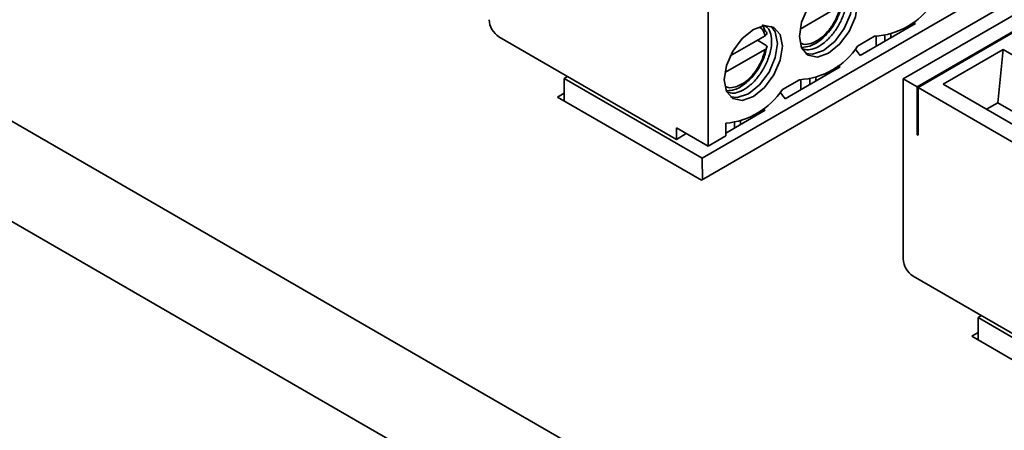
# Model space of a CAD drawing. Header units: millimetres. Extents: x 11 to 199, y 5 to 292.
# Tile 14 of 23: x 87 to 110, y 197 to 207. Entities that reach past the tile are written whole.
import ezdxf

# ---------------------------------------------------------------- set-up
doc = ezdxf.new("R2010")
doc.units = ezdxf.units.MM

msp = doc.modelspace()

# ---------------------------------------------------------------- linework, layer by layer
at = {"color": 7, "linetype": 'Continuous', "lineweight": 35}
for p, q in [((109.8453, 191.2052), (58.0851, 221.0857)), ((57.048, 219.2894), (109.2325, 189.164)), ((103.1985, 203.1519), (129.7857, 218.5004)), ((117.3723, 210.9702), (108.0196, 205.571)), ((117.7023, 210.7797), (108.3496, 205.3805)), ((108.3732, 205.3669), (117.7258, 210.7661)), ((103.2113, 203.6788), (112.5639, 209.078)), ((103.3527, 207.6663), (103.3527, 203.9647)), ((106.5149, 207.3143), (105.5522, 206.7586)), ((108.3118, 206.8955), (108.24, 206.9137)), ((104.6521, 206.8742), (104.7213, 206.7144)), ((108.3118, 206.8955), (106.9918, 206.1335)), ((102.5985, 204.1279), (98.3558, 206.5771)), ((103.886, 206.1233), (104.7189, 206.6041)), ((104.5328, 206.4966), (104.7213, 206.3878)), ((106.9283, 206.3555), (107.3337, 206.5895)), ((107.369, 206.3512), (107.369, 206.5868)), ((107.5811, 206.4737), (107.5811, 206.6011)), ((107.7225, 206.6361), (107.7225, 206.5553)), ((104.7189, 206.2775), (103.7562, 205.7217)), ((106.8736, 206.2887), (106.9918, 206.1335)), ((106.874, 206.2892), (106.874, 206.2882)), ((110.4063, 206.2711), (108.9754, 205.445)), ((110.2786, 204.9989), (110.4063, 206.2711)), ((112.2942, 205.1812), (110.4063, 206.2711)), ((106.5157, 205.8587), (105.1958, 205.0967)), ((106.5157, 205.8587), (106.444, 205.8769)), ((99.9114, 205.5838), (99.994, 205.6314)), ((99.9114, 205.0495), (99.9114, 205.5838)), ((99.9114, 205.5838), (103.2113, 203.6788)), ((105.1323, 205.3186), (105.5377, 205.5527)), ((105.5729, 205.3144), (105.5729, 205.55)), ((105.785, 205.4369), (105.785, 205.5642)), ((105.9265, 205.5993), (105.9265, 205.5185)), ((108.0196, 205.571), (108.3496, 205.3805)), ((108.0196, 205.571), (108.0196, 201.2705)), ((105.0775, 205.2519), (105.1958, 205.0967)), ((105.0779, 205.2524), (105.0779, 205.2513)), ((108.3496, 205.3805), (108.3496, 204.2373)), ((108.3732, 204.2237), (108.3732, 205.3669)), ((108.3732, 205.3669), (110.667, 204.0427)), ((108.9754, 205.445), (110.8633, 204.3552)), ((99.9114, 205.2276), (99.7572, 205.1385)), ((99.7572, 205.1385), (103.1985, 203.1519)), ((104.7197, 204.8218), (103.777, 204.2776)), ((104.6479, 204.8401), (104.7197, 204.8218)), ((110.0134, 204.8458), (110.2786, 204.9989)), ((111.1285, 204.5082), (110.2786, 204.9989)), ((104.1304, 204.4817), (104.1304, 204.5624)), ((103.3527, 203.9647), (102.5985, 204.4001)), ((102.5985, 204.4001), (102.5985, 204.1279)), ((103.777, 204.5131), (103.777, 204.2096)), ((103.989, 204.4), (103.989, 204.5274)), ((102.8342, 204.264), (102.5985, 204.1279)), ((103.3527, 203.9647), (103.777, 204.2096)), ((108.3496, 204.2373), (108.3732, 204.2509)), ((108.3732, 204.2237), (108.3496, 204.2373)), ((103.2113, 203.6788), (103.2187, 203.1636)), ((112.498, 198.4131), (108.2553, 200.8623)), ((109.8109, 199.8689), (109.8935, 199.9166)), ((109.8109, 199.3347), (109.8109, 199.8689)), ((109.8109, 199.8689), (113.1108, 197.9639)), ((109.8109, 199.5127), (109.6567, 199.4237)), ((109.6567, 199.4237), (113.098, 197.4371))]:
    msp.add_line(p, q, dxfattribs=at)
at = {"color": 7, "linetype": 'Continuous', "lineweight": 35, "flags": 128}
for points in [[(105.5377, 206.5869), (105.5906, 206.9248), (105.7413, 207.2723), (105.9669, 207.5765), (106.233, 207.7913), (106.4991, 207.8838), (106.7247, 207.8399), (106.8754, 207.6665), (106.9283, 207.3897), (106.8754, 207.0519), (106.7247, 206.7044), (106.4991, 206.4001), (106.233, 206.1854), (105.9669, 206.0929), (105.7413, 206.1367), (105.5906, 206.3102), (105.5377, 206.5869)], [(105.686, 206.1769), (105.8491, 206.1609), (106.1151, 206.2534), (106.3812, 206.4682), (106.6068, 206.7724), (106.7575, 207.1199), (106.8105, 207.4578), (106.7575, 207.7345), (106.6622, 207.8678)], [(103.7416, 205.5501), (103.7946, 205.8879), (103.9453, 206.2354), (104.1709, 206.5397), (104.4369, 206.7544), (104.703, 206.8469), (104.9286, 206.8031), (105.0793, 206.6296), (105.1323, 206.3529), (105.0793, 206.0151), (104.9286, 205.6676), (104.703, 205.3633), (104.4369, 205.1486), (104.1709, 205.0561), (103.9453, 205.0999), (103.7946, 205.2734), (103.7416, 205.5501)], [(103.8899, 205.14), (104.053, 205.1241), (104.3191, 205.2166), (104.5852, 205.4313), (104.8108, 205.7356), (104.9615, 206.0831), (105.0144, 206.4209), (104.9615, 206.6976), (104.8661, 206.831)]]:
    msp.add_lwpolyline(points, dxfattribs=at)
at = {"color": 7, "linetype": 'Continuous', "lineweight": 35}
for centre, radius, start, end in [((107.2374, 208.3622), 1.7753, 273.10982, 326.8848), ((98.6319, 207.0087), 0.5123, 182.60548, 237.39452), ((105.4414, 207.3253), 1.7753, 273.10982, 326.8848), ((103.6191, 206.3216), 1.8154, 274.98827, 326.46042), ((108.5314, 201.2938), 0.5123, 182.60548, 237.39452)]:
    msp.add_arc(centre, radius, start, end, dxfattribs=at)
for points, knots in [([(106.5025, 207.8789), (106.5387, 207.8544), (106.616, 207.8022), (106.6681, 207.6332), (106.6743, 207.408), (106.616, 207.144), (106.498, 206.8749), (106.3321, 206.629), (106.1363, 206.4313), (105.9347, 206.3047), (105.7531, 206.2531), (105.6618, 206.2789), (105.6198, 206.2907)], [0, 0, 0, 0, 0.0879511, 0.1875127, 0.2897769, 0.3940473, 0.4985479, 0.6030728, 0.7074677, 0.8115802, 0.9134791, 1, 1, 1, 1]), ([(105.6003, 206.3235), (105.6612, 206.3296), (105.8169, 206.3454), (106.0239, 206.4737), (106.2081, 206.6502), (106.3542, 206.8421), (106.4927, 207.1002), (106.536, 207.2875), (106.5591, 207.3877)], [0, 0, 0, 0, 0.1440696, 0.3684051, 0.4872505, 0.6320978, 0.8029768, 1, 1, 1, 1]), ([(104.7064, 206.842), (104.7427, 206.8176), (104.8199, 206.7653), (104.872, 206.5964), (104.8782, 206.3712), (104.8199, 206.1071), (104.702, 205.838), (104.536, 205.5921), (104.3403, 205.3945), (104.1386, 205.2679), (103.9571, 205.2163), (103.8658, 205.242), (103.8239, 205.2538)], [0, 0, 0, 0, 0.0879578, 0.187527, 0.289799, 0.3940773, 0.4985859, 0.6031188, 0.7075217, 0.8116421, 0.9135488, 1, 1, 1, 1]), ([(104.7213, 206.7144), (104.7323, 206.7066), (104.7544, 206.6908), (104.7626, 206.6599), (104.7537, 206.6286), (104.7305, 206.6123), (104.7189, 206.6041)], [0, 0, 0, 0, 0.2436409, 0.4902771, 0.7431148, 1, 1, 1, 1]), ([(103.8003, 205.286), (103.8625, 205.2922), (104.0195, 205.308), (104.2278, 205.4368), (104.412, 205.6133), (104.5581, 205.8053), (104.6967, 206.0634), (104.7399, 206.2506), (104.7631, 206.3509)], [0, 0, 0, 0, 0.146726, 0.3703652, 0.4888419, 0.6332396, 0.8035883, 1, 1, 1, 1]), ([(104.7213, 206.3878), (104.7323, 206.3799), (104.7544, 206.3642), (104.7629, 206.3335), (104.7541, 206.3084), (104.7378, 206.2897), (104.7252, 206.2816), (104.7189, 206.2775)], [0, 0, 0, 0, 0.2442671, 0.4916421, 0.731924, 0.8654501, 1, 1, 1, 1])]:
    msp.add_open_spline(points, degree=3, knots=knots, dxfattribs=at)
at = {"color": 8, "linetype": 'Continuous', "lineweight": 35}
for points, knots in [([(106.5149, 207.3143), (106.494, 207.2339), (106.4511, 207.0686), (106.3145, 206.8218), (106.1415, 206.614), (105.9495, 206.4666), (105.7614, 206.3969), (105.6223, 206.3884), (105.568, 206.4305), (105.5565, 206.4394)], [0, 0, 0, 0, 0.1549229, 0.3187582, 0.4825935, 0.6375165, 0.7924394, 0.9562747, 1, 1, 1, 1]), ([(104.581, 206.8039), (104.6039, 206.7911), (104.6715, 206.7531), (104.7, 206.6635), (104.7189, 206.6041)], [0, 0, 0, 0, 0.3378083, 1, 1, 1, 1]), ([(104.7189, 206.2775), (104.698, 206.1971), (104.655, 206.0317), (104.5185, 205.785), (104.3455, 205.5772), (104.1535, 205.4298), (103.9653, 205.3601), (103.8262, 205.3515), (103.7719, 205.3937), (103.7605, 205.4026)], [0, 0, 0, 0, 0.1549229, 0.3187582, 0.4825935, 0.6375165, 0.7924394, 0.9562747, 1, 1, 1, 1])]:
    msp.add_open_spline(points, degree=3, knots=knots, dxfattribs=at)

doc.saveas('drawing.dxf')
